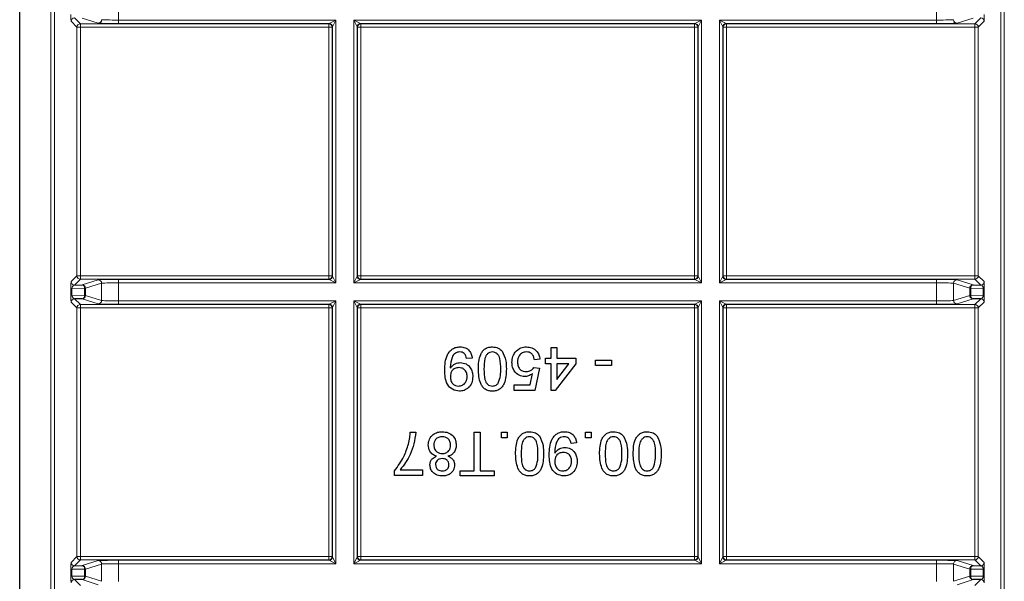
# Paper-space layout 'Blatt3' of a CAD drawing. Header units: millimetres. Extents: x 5 to 418, y 2 to 292.
# Tile 71 of 97: x 324.81 to 334.46, y 96.17 to 101.67. Entities that reach past the tile are written whole.
import ezdxf

# ---------------------------------------------------------------- set-up
doc = ezdxf.new("R2010")
doc.units = ezdxf.units.MM

psp = doc.layouts.new('Blatt3')

# ---------------------------------------------------------------- linework, layer by layer
at = {"color": 7, "linetype": 'Continuous', "lineweight": 25}
for p, q in [((324.8092, 90.4144), (324.8092, 106.8563)), ((325.3464, 99.0739), (325.4216, 99.0752)), ((334.1534, 99.0752), (334.2287, 99.0739)), ((325.4216, 98.9382), (325.3464, 98.9395)), ((334.2287, 98.9395), (334.1534, 98.9382)), ((330.018, 98.4624), (330.0729, 98.4624)), ((330.018, 98.3581), (330.018, 98.4624)), ((330.0729, 98.4624), (330.0729, 98.3581)), ((329.2442, 98.3581), (329.1893, 98.3526)), ((329.9083, 98.3471), (329.8534, 98.3417)), ((329.9631, 98.3032), (329.9631, 98.3581)), ((329.9631, 98.3581), (330.018, 98.3581)), ((330.0729, 98.3581), (330.2595, 98.3581)), ((330.2595, 98.3581), (330.2595, 98.3032)), ((329.8479, 98.2648), (329.9028, 98.2593)), ((329.9028, 98.2593), (329.8589, 98.0398)), ((330.018, 98.3032), (329.9631, 98.3032)), ((330.018, 98.0398), (330.018, 98.3032)), ((330.2595, 98.3032), (330.0564, 98.0398)), ((330.0729, 98.3032), (330.0729, 98.1491)), ((330.0729, 98.1491), (330.1917, 98.3032)), ((330.1917, 98.3032), (330.0729, 98.3032)), ((330.4516, 98.2868), (330.4516, 98.3362)), ((330.4516, 98.3362), (330.6107, 98.3362)), ((330.6107, 98.2868), (330.4516, 98.2868)), ((330.6107, 98.3362), (330.6107, 98.2868)), ((329.814, 98.0947), (329.8358, 98.2056)), ((329.6558, 98.0398), (329.6558, 98.0947)), ((329.6558, 98.0947), (329.814, 98.0947)), ((329.8589, 98.0398), (329.6558, 98.0398)), ((330.0564, 98.0398), (330.018, 98.0398)), ((328.6378, 97.6317), (328.6927, 97.6317)), ((329.2634, 97.253), (329.2634, 97.6317)), ((329.2634, 97.6317), (329.3238, 97.6317)), ((329.3238, 97.6317), (329.3238, 97.253)), ((329.5323, 97.5768), (329.5323, 97.6317)), ((329.5323, 97.6317), (329.5872, 97.6317)), ((329.5872, 97.5768), (329.5323, 97.5768)), ((329.5872, 97.6317), (329.5872, 97.5768)), ((330.3555, 97.5768), (330.3555, 97.6317)), ((330.3555, 97.6317), (330.4104, 97.6317)), ((330.4104, 97.5768), (330.3555, 97.5768)), ((330.4104, 97.6317), (330.4104, 97.5768)), ((330.2677, 97.5274), (330.2128, 97.5219)), ((328.4842, 97.2091), (328.4842, 97.2535)), ((328.7585, 97.2091), (328.4842, 97.2091)), ((328.539, 97.264), (328.7585, 97.264)), ((328.7585, 97.264), (328.7585, 97.2091)), ((329.1262, 97.2036), (329.1262, 97.253)), ((329.1262, 97.253), (329.2634, 97.253)), ((329.461, 97.2036), (329.1262, 97.2036)), ((329.3238, 97.253), (329.461, 97.253)), ((329.461, 97.253), (329.461, 97.2036)), ((325.3464, 96.3239), (325.4216, 96.3252)), ((334.1534, 96.3252), (334.2287, 96.3239)), ((325.4216, 96.1882), (325.3464, 96.1895)), ((334.2287, 96.1895), (334.1534, 96.1882))]:
    psp.add_line(p, q, dxfattribs=at)
at = {"color": 7, "linetype": 'Continuous', "lineweight": 18}
for p, q in [((325.1155, 90.6264), (325.1155, 106.8563)), ((325.1489, 106.8563), (325.1489, 90.693)), ((334.4262, 90.693), (334.4262, 106.8563)), ((334.4595, 106.8563), (334.4595, 90.6264)), ((325.7785, 101.8446), (325.7785, 101.6688)), ((333.7965, 101.6688), (333.7965, 101.8446)), ((325.3703, 101.5989), (325.3131, 101.6562)), ((325.3464, 101.6895), (325.4036, 101.6323)), ((325.4036, 101.6323), (327.8381, 101.6323)), ((325.4036, 101.5989), (325.4036, 101.6323)), ((325.5788, 101.6388), (325.4216, 101.6882)), ((325.7785, 101.6688), (325.7785, 101.6355)), ((325.7785, 101.6688), (327.908, 101.6688)), ((327.8413, 101.6355), (325.7785, 101.6355)), ((327.8381, 101.6323), (327.8413, 101.6355)), ((327.8381, 101.5989), (327.8381, 101.6323)), ((327.8413, 101.6355), (327.908, 101.6688)), ((327.908, 101.6688), (327.8746, 101.6022)), ((327.908, 101.6688), (327.908, 99.0946)), ((328.0837, 101.6688), (331.4913, 101.6688)), ((328.0837, 99.0946), (328.0837, 101.6688)), ((328.1171, 101.6022), (328.0837, 101.6688)), ((328.0837, 101.6688), (328.1504, 101.6355)), ((331.4247, 101.6355), (328.1504, 101.6355)), ((328.1504, 101.6355), (328.1536, 101.6323)), ((328.1536, 101.6323), (331.4214, 101.6323)), ((328.1536, 101.5989), (328.1536, 101.6323)), ((331.4214, 101.6323), (331.4247, 101.6355)), ((331.4214, 101.5989), (331.4214, 101.6323)), ((331.4247, 101.6355), (331.4913, 101.6688)), ((331.4913, 101.6688), (331.458, 101.6022)), ((331.4913, 101.6688), (331.4913, 99.0946)), ((331.6671, 101.6688), (333.7965, 101.6688)), ((331.6671, 99.0946), (331.6671, 101.6688)), ((331.7004, 101.6022), (331.6671, 101.6688)), ((331.6671, 101.6688), (331.7337, 101.6355)), ((331.7337, 101.6355), (331.7369, 101.6323)), ((333.7965, 101.6355), (331.7337, 101.6355)), ((331.7369, 101.6323), (334.1714, 101.6323)), ((331.7369, 101.6323), (331.7369, 101.5989)), ((333.7965, 101.6355), (333.7965, 101.6688)), ((334.1534, 101.6882), (333.9962, 101.6388)), ((334.1714, 101.6323), (334.2287, 101.6895)), ((334.1714, 101.6323), (334.1714, 101.5989)), ((334.262, 101.6562), (334.2048, 101.5989)), ((325.3703, 99.1644), (325.3703, 101.5989)), ((325.3703, 101.5989), (325.4036, 101.5989)), ((325.4036, 101.5989), (325.4036, 99.1644)), ((327.8381, 101.5989), (325.4036, 101.5989)), ((327.8381, 99.1644), (327.8381, 101.5989)), ((327.8381, 101.5989), (327.8714, 101.5989)), ((327.8746, 101.6022), (327.8714, 101.5989)), ((327.8714, 101.5989), (327.8714, 99.1644)), ((327.8746, 99.1612), (327.8746, 101.6022)), ((328.1171, 101.6022), (328.1171, 99.1612)), ((328.1203, 101.5989), (328.1171, 101.6022)), ((328.1203, 99.1644), (328.1203, 101.5989)), ((328.1203, 101.5989), (328.1536, 101.5989)), ((328.1536, 101.5989), (328.1536, 99.1644)), ((331.4214, 101.5989), (328.1536, 101.5989)), ((331.4214, 99.1644), (331.4214, 101.5989)), ((331.4214, 101.5989), (331.4548, 101.5989)), ((331.458, 101.6022), (331.4548, 101.5989)), ((331.4548, 101.5989), (331.4548, 99.1644)), ((331.458, 99.1612), (331.458, 101.6022)), ((331.7004, 101.6022), (331.7004, 99.1612)), ((331.7036, 101.5989), (331.7004, 101.6022)), ((331.7036, 99.1644), (331.7036, 101.5989)), ((331.7036, 101.5989), (331.7369, 101.5989)), ((331.7369, 101.5989), (331.7369, 99.1644)), ((334.1714, 101.5989), (331.7369, 101.5989)), ((334.1714, 99.1644), (334.1714, 101.5989)), ((334.1714, 101.5989), (334.2048, 101.5989)), ((334.2048, 101.5989), (334.2048, 99.1644)), ((325.3131, 99.1072), (325.3703, 99.1644)), ((325.4036, 99.1311), (325.3464, 99.0739)), ((325.3703, 99.1644), (325.4036, 99.1644)), ((325.4036, 99.1311), (325.4036, 99.1644)), ((325.4036, 99.1644), (327.8381, 99.1644)), ((327.8381, 99.1311), (325.4036, 99.1311)), ((325.4216, 99.0752), (325.5788, 99.1246)), ((325.7785, 99.1279), (327.8413, 99.1279)), ((325.7785, 99.0946), (325.7785, 99.1279)), ((327.8381, 99.1311), (327.8381, 99.1644)), ((327.8381, 99.1644), (327.8714, 99.1644)), ((327.8413, 99.1279), (327.8381, 99.1311)), ((327.908, 99.0946), (327.8413, 99.1279)), ((327.8714, 99.1644), (327.8746, 99.1612)), ((327.8746, 99.1612), (327.908, 99.0946)), ((328.0837, 99.0946), (328.1171, 99.1612)), ((328.1504, 99.1279), (328.0837, 99.0946)), ((328.1171, 99.1612), (328.1203, 99.1644)), ((328.1203, 99.1644), (328.1536, 99.1644)), ((328.1536, 99.1311), (328.1504, 99.1279)), ((328.1504, 99.1279), (331.4247, 99.1279)), ((328.1536, 99.1311), (328.1536, 99.1644)), ((328.1536, 99.1644), (331.4214, 99.1644)), ((331.4214, 99.1311), (328.1536, 99.1311)), ((331.4214, 99.1311), (331.4214, 99.1644)), ((331.4214, 99.1644), (331.4548, 99.1644)), ((331.4247, 99.1279), (331.4214, 99.1311)), ((331.4913, 99.0946), (331.4247, 99.1279)), ((331.4548, 99.1644), (331.458, 99.1612)), ((331.458, 99.1612), (331.4913, 99.0946)), ((331.6671, 99.0946), (331.7004, 99.1612)), ((331.7337, 99.1279), (331.6671, 99.0946)), ((331.7004, 99.1612), (331.7036, 99.1644)), ((331.7036, 99.1644), (331.7369, 99.1644)), ((331.7369, 99.1311), (331.7337, 99.1279)), ((331.7337, 99.1279), (333.7965, 99.1279)), ((331.7369, 99.1644), (331.7369, 99.1311)), ((331.7369, 99.1644), (334.1714, 99.1644)), ((334.1714, 99.1311), (331.7369, 99.1311)), ((333.7965, 99.1279), (333.7965, 99.0946)), ((333.9962, 99.1246), (334.1534, 99.0752)), ((334.1714, 99.1644), (334.1714, 99.1311)), ((334.1714, 99.1644), (334.2048, 99.1644)), ((334.2287, 99.0739), (334.1714, 99.1311)), ((334.2048, 99.1644), (334.262, 99.1072)), ((325.3114, 98.9737), (325.3114, 99.0397)), ((325.3114, 99.0397), (325.3212, 99.0397)), ((325.4452, 99.0419), (325.3212, 99.0397)), ((325.3212, 99.0397), (325.3212, 98.9737)), ((325.4452, 98.9715), (325.4452, 99.0419)), ((325.4549, 99.0419), (325.4452, 99.0419)), ((325.6121, 99.0913), (325.4549, 99.0419)), ((325.4549, 99.0419), (325.4549, 98.9715)), ((325.6121, 98.9221), (325.6121, 99.0913)), ((325.7785, 99.0946), (325.7785, 98.9188)), ((327.908, 99.0946), (325.7785, 99.0946)), ((331.4913, 99.0946), (328.0837, 99.0946)), ((333.7965, 99.0946), (331.6671, 99.0946)), ((333.7965, 98.9188), (333.7965, 99.0946)), ((334.1201, 99.0419), (333.9629, 99.0913)), ((333.9629, 99.0913), (333.9629, 98.9221)), ((334.1299, 99.0419), (334.1201, 99.0419)), ((334.1201, 98.9715), (334.1201, 99.0419)), ((334.1299, 99.0419), (334.1299, 98.9715)), ((334.2539, 99.0397), (334.1299, 99.0419)), ((334.2539, 99.0397), (334.2636, 99.0397)), ((334.2539, 98.9737), (334.2539, 99.0397)), ((334.2636, 99.0397), (334.2636, 98.9737)), ((325.3114, 98.9737), (325.3212, 98.9737)), ((325.3212, 98.9737), (325.4452, 98.9715)), ((325.3464, 98.9395), (325.4036, 98.8823)), ((325.5788, 98.8888), (325.4216, 98.9382)), ((325.4549, 98.9715), (325.4452, 98.9715)), ((325.4549, 98.9715), (325.6121, 98.9221)), ((325.7785, 98.9188), (325.7785, 98.8855)), ((325.7785, 98.9188), (327.908, 98.9188)), ((327.8413, 98.8855), (327.908, 98.9188)), ((327.908, 98.9188), (327.8746, 98.8522)), ((327.908, 98.9188), (327.908, 96.3446)), ((328.0837, 98.9188), (331.4913, 98.9188)), ((328.0837, 96.3446), (328.0837, 98.9188)), ((328.1171, 98.8522), (328.0837, 98.9188)), ((328.0837, 98.9188), (328.1504, 98.8855)), ((331.4247, 98.8855), (331.4913, 98.9188)), ((331.4913, 98.9188), (331.458, 98.8522)), ((331.4913, 98.9188), (331.4913, 96.3446)), ((331.6671, 98.9188), (333.7965, 98.9188)), ((331.6671, 96.3446), (331.6671, 98.9188)), ((331.7004, 98.8522), (331.6671, 98.9188)), ((331.6671, 98.9188), (331.7337, 98.8855)), ((333.7965, 98.8855), (333.7965, 98.9188)), ((333.9629, 98.9221), (334.1201, 98.9715)), ((334.1534, 98.9382), (333.9962, 98.8888)), ((334.1299, 98.9715), (334.1201, 98.9715)), ((334.1299, 98.9715), (334.2539, 98.9737)), ((334.1714, 98.8823), (334.2287, 98.9395)), ((334.2539, 98.9737), (334.2636, 98.9737)), ((325.3703, 98.8489), (325.3131, 98.9062)), ((325.3703, 96.4144), (325.3703, 98.8489)), ((325.3703, 98.8489), (325.4036, 98.8489)), ((325.4036, 98.8823), (327.8381, 98.8823)), ((325.4036, 98.8489), (325.4036, 98.8823)), ((325.4036, 98.8489), (325.4036, 96.4144)), ((327.8381, 98.8489), (325.4036, 98.8489)), ((327.8413, 98.8855), (325.7785, 98.8855)), ((327.8381, 98.8823), (327.8413, 98.8855)), ((327.8381, 98.8489), (327.8381, 98.8823)), ((327.8381, 96.4144), (327.8381, 98.8489)), ((327.8381, 98.8489), (327.8714, 98.8489)), ((327.8746, 98.8522), (327.8714, 98.8489)), ((327.8714, 98.8489), (327.8714, 96.4144)), ((327.8746, 96.4112), (327.8746, 98.8522)), ((328.1171, 98.8522), (328.1171, 96.4112)), ((328.1203, 98.8489), (328.1171, 98.8522)), ((328.1203, 96.4144), (328.1203, 98.8489)), ((328.1536, 98.8489), (328.1203, 98.8489)), ((331.4247, 98.8855), (328.1504, 98.8855)), ((328.1504, 98.8855), (328.1536, 98.8823)), ((328.1536, 98.8823), (331.4214, 98.8823)), ((328.1536, 98.8823), (328.1536, 98.8489)), ((328.1536, 98.8489), (328.1536, 96.4144)), ((331.4214, 98.8489), (328.1536, 98.8489)), ((331.4214, 98.8823), (331.4247, 98.8855)), ((331.4214, 98.8823), (331.4214, 98.8489)), ((331.4214, 96.4144), (331.4214, 98.8489)), ((331.4548, 98.8489), (331.4214, 98.8489)), ((331.458, 98.8522), (331.4548, 98.8489)), ((331.4548, 98.8489), (331.4548, 96.4144)), ((331.458, 96.4112), (331.458, 98.8522)), ((331.7004, 98.8522), (331.7004, 96.4112)), ((331.7036, 98.8489), (331.7004, 98.8522)), ((331.7036, 96.4144), (331.7036, 98.8489)), ((331.7036, 98.8489), (331.7369, 98.8489)), ((331.7337, 98.8855), (331.7369, 98.8823)), ((333.7965, 98.8855), (331.7337, 98.8855)), ((331.7369, 98.8823), (334.1714, 98.8823)), ((331.7369, 98.8823), (331.7369, 98.8489)), ((331.7369, 98.8489), (331.7369, 96.4144)), ((334.1714, 98.8489), (331.7369, 98.8489)), ((334.1714, 98.8823), (334.1714, 98.8489)), ((334.1714, 96.4144), (334.1714, 98.8489)), ((334.1714, 98.8489), (334.2048, 98.8489)), ((334.262, 98.9062), (334.2048, 98.8489)), ((334.2048, 98.8489), (334.2048, 96.4144)), ((325.3131, 96.3572), (325.3703, 96.4144)), ((325.3703, 96.4144), (325.4036, 96.4144)), ((325.4036, 96.3811), (325.4036, 96.4144)), ((325.4036, 96.4144), (327.8381, 96.4144)), ((327.8381, 96.3811), (327.8381, 96.4144)), ((327.8381, 96.4144), (327.8714, 96.4144)), ((327.8714, 96.4144), (327.8746, 96.4112)), ((327.8746, 96.4112), (327.908, 96.3446)), ((328.0837, 96.3446), (328.1171, 96.4112)), ((328.1171, 96.4112), (328.1203, 96.4144)), ((328.1536, 96.4144), (328.1203, 96.4144)), ((328.1536, 96.4144), (331.4214, 96.4144)), ((328.1536, 96.4144), (328.1536, 96.3811)), ((331.4214, 96.4144), (331.4214, 96.3811)), ((331.4548, 96.4144), (331.4214, 96.4144)), ((331.4548, 96.4144), (331.458, 96.4112)), ((331.458, 96.4112), (331.4913, 96.3446)), ((331.6671, 96.3446), (331.7004, 96.4112)), ((331.7004, 96.4112), (331.7036, 96.4144)), ((331.7036, 96.4144), (331.7369, 96.4144)), ((331.7369, 96.4144), (331.7369, 96.3811)), ((331.7369, 96.4144), (334.1714, 96.4144)), ((334.1714, 96.4144), (334.1714, 96.3811)), ((334.1714, 96.4144), (334.2048, 96.4144)), ((334.2048, 96.4144), (334.262, 96.3572)), ((325.4036, 96.3811), (325.3464, 96.3239)), ((327.8381, 96.3811), (325.4036, 96.3811)), ((325.4216, 96.3252), (325.5788, 96.3746)), ((325.6121, 96.3413), (325.4549, 96.2919)), ((325.6121, 96.1721), (325.6121, 96.3413)), ((325.7785, 96.3779), (327.8413, 96.3779)), ((325.7785, 96.3446), (325.7785, 96.3779)), ((325.7785, 96.3446), (325.7785, 96.1688)), ((327.908, 96.3446), (325.7785, 96.3446)), ((327.8413, 96.3779), (327.8381, 96.3811)), ((327.908, 96.3446), (327.8413, 96.3779)), ((328.1504, 96.3779), (328.0837, 96.3446)), ((331.4913, 96.3446), (328.0837, 96.3446)), ((328.1536, 96.3811), (328.1504, 96.3779)), ((328.1504, 96.3779), (331.4247, 96.3779)), ((331.4214, 96.3811), (328.1536, 96.3811)), ((331.4247, 96.3779), (331.4214, 96.3811)), ((331.4913, 96.3446), (331.4247, 96.3779)), ((331.7337, 96.3779), (331.6671, 96.3446)), ((333.7965, 96.3446), (331.6671, 96.3446)), ((331.7369, 96.3811), (331.7337, 96.3779)), ((331.7337, 96.3779), (333.7965, 96.3779)), ((334.1714, 96.3811), (331.7369, 96.3811)), ((333.7965, 96.3779), (333.7965, 96.3446)), ((333.7965, 96.1688), (333.7965, 96.3446)), ((334.1201, 96.2919), (333.9629, 96.3413)), ((333.9629, 96.3413), (333.9629, 96.1721)), ((333.9962, 96.3746), (334.1534, 96.3252)), ((334.2287, 96.3239), (334.1714, 96.3811)), ((325.3114, 96.2237), (325.3114, 96.2897)), ((325.3114, 96.2897), (325.3212, 96.2897)), ((325.3114, 96.2237), (325.3212, 96.2237)), ((325.4452, 96.2919), (325.3212, 96.2897)), ((325.3212, 96.2897), (325.3212, 96.2237)), ((325.3212, 96.2237), (325.4452, 96.2215)), ((325.4452, 96.2215), (325.4452, 96.2919)), ((325.4549, 96.2919), (325.4452, 96.2919)), ((325.4549, 96.2215), (325.4452, 96.2215)), ((325.4549, 96.2919), (325.4549, 96.2215)), ((325.4549, 96.2215), (325.6121, 96.1721)), ((333.9629, 96.1721), (334.1201, 96.2215)), ((334.1299, 96.2919), (334.1201, 96.2919)), ((334.1201, 96.2215), (334.1201, 96.2919)), ((334.1299, 96.2215), (334.1201, 96.2215)), ((334.1299, 96.2919), (334.1299, 96.2215)), ((334.2539, 96.2897), (334.1299, 96.2919)), ((334.1299, 96.2215), (334.2539, 96.2237)), ((334.2539, 96.2897), (334.2636, 96.2897)), ((334.2539, 96.2237), (334.2539, 96.2897)), ((334.2539, 96.2237), (334.2636, 96.2237)), ((334.2636, 96.2897), (334.2636, 96.2237)), ((325.3464, 96.1895), (325.4036, 96.1323)), ((325.5788, 96.1388), (325.4216, 96.1882)), ((334.1534, 96.1882), (333.9962, 96.1388)), ((334.1714, 96.1323), (334.2287, 96.1895))]:
    psp.add_line(p, q, dxfattribs=at)
for centre, radius, start, end in [((325.3464, 101.6561), 0.0333, 90.02044, 179.97956), ((325.4036, 101.5989), 0.0333, 90.02044, 179.97956), ((325.5788, 101.6721), 0.0333, 270.10474, 359.97481), ((327.8381, 101.5989), 0.0333, 0.02044, 89.97956), ((327.8413, 101.6021), 0.0333, 0.02044, 89.97956), ((328.1504, 101.6021), 0.0333, 90.02044, 179.97956), ((328.1536, 101.5989), 0.0333, 90.02044, 179.97956), ((331.4214, 101.5989), 0.0333, 0.02044, 89.97956), ((331.4246, 101.6021), 0.0333, 0.02044, 89.97956), ((331.7337, 101.6021), 0.0333, 90.02044, 179.97956), ((331.737, 101.5989), 0.0333, 90.02044, 179.97956), ((333.9963, 101.6721), 0.0333, 180.02519, 269.89526), ((334.1714, 101.5989), 0.0333, 0.02044, 89.97956), ((334.2286, 101.6561), 0.0333, 0.02044, 89.97956), ((325.4036, 99.1645), 0.0333, 180.02044, 269.97956), ((325.5788, 99.0913), 0.0333, 0.02519, 89.89526), ((327.8381, 99.1645), 0.0333, 270.02044, 359.97956), ((327.8413, 99.1612), 0.0333, 270.02044, 359.97956), ((328.1504, 99.1612), 0.0333, 180.02044, 269.97956), ((328.1536, 99.1645), 0.0333, 180.02044, 269.97956), ((331.4214, 99.1645), 0.0333, 270.02044, 359.97956), ((331.4246, 99.1612), 0.0333, 270.02044, 359.97956), ((331.7337, 99.1612), 0.0333, 180.02044, 269.97956), ((331.737, 99.1645), 0.0333, 180.02044, 269.97956), ((333.9963, 99.0913), 0.0333, 90.10474, 179.97481), ((334.1714, 99.1645), 0.0333, 270.02044, 359.97956), ((325.3464, 99.1072), 0.0333, 180.02044, 269.97956), ((325.4152, 99.0457), 0.0302, 352.77494, 77.76207), ((325.4216, 99.0419), 0.0333, 0.02519, 89.89526), ((334.1535, 99.0419), 0.0333, 90.10474, 179.97481), ((334.1598, 99.0457), 0.0302, 102.23793, 187.22506), ((334.2286, 99.1072), 0.0333, 270.02044, 359.97956), ((325.3464, 98.9061), 0.0333, 90.02044, 179.97956), ((325.4152, 98.9677), 0.0302, 282.23793, 7.22506), ((325.4216, 98.9715), 0.0333, 270.10474, 359.97481), ((325.5788, 98.9221), 0.0333, 270.10474, 359.97481), ((333.9963, 98.9221), 0.0333, 180.02519, 269.89526), ((334.1535, 98.9715), 0.0333, 180.02519, 269.89526), ((334.1598, 98.9677), 0.0302, 172.77494, 257.76207), ((334.2286, 98.9061), 0.0333, 0.02044, 89.97956), ((325.4036, 98.8489), 0.0333, 90.02044, 179.97956), ((327.8381, 98.8489), 0.0333, 0.02044, 89.97956), ((327.8413, 98.8521), 0.0333, 0.02044, 89.97956), ((328.1504, 98.8521), 0.0333, 90.02044, 179.97956), ((328.1536, 98.8489), 0.0333, 90.02044, 179.97956), ((331.4214, 98.8489), 0.0333, 0.02044, 89.97956), ((331.4246, 98.8521), 0.0333, 0.02044, 89.97956), ((331.7337, 98.8521), 0.0333, 90.02044, 179.97956), ((331.737, 98.8489), 0.0333, 90.02044, 179.97956), ((334.1714, 98.8489), 0.0333, 0.02044, 89.97956), ((325.4036, 96.4145), 0.0333, 180.02044, 269.97956), ((327.8381, 96.4145), 0.0333, 270.02044, 359.97956), ((327.8413, 96.4112), 0.0333, 270.02044, 359.97956), ((328.1504, 96.4112), 0.0333, 180.02044, 269.97956), ((328.1536, 96.4145), 0.0333, 180.02044, 269.97956), ((331.4214, 96.4145), 0.0333, 270.02044, 359.97956), ((331.4246, 96.4112), 0.0333, 270.02044, 359.97956), ((331.7337, 96.4112), 0.0333, 180.02044, 269.97956), ((331.737, 96.4145), 0.0333, 180.02044, 269.97956), ((334.1714, 96.4145), 0.0333, 270.02044, 359.97956), ((325.3464, 96.3572), 0.0333, 180.02044, 269.97956), ((325.4152, 96.2957), 0.0302, 352.77494, 77.76207), ((325.4216, 96.2919), 0.0333, 0.02519, 89.89526), ((325.5788, 96.3413), 0.0333, 0.02519, 89.89526), ((333.9963, 96.3413), 0.0333, 90.10474, 179.97481), ((334.1535, 96.2919), 0.0333, 90.10474, 179.97481), ((334.1598, 96.2957), 0.0302, 102.23793, 187.22506), ((334.2286, 96.3572), 0.0333, 270.02044, 359.97956), ((325.4152, 96.2177), 0.0302, 282.23793, 7.22506), ((325.4216, 96.2215), 0.0333, 270.10474, 359.97481), ((334.1535, 96.2215), 0.0333, 180.02519, 269.89526), ((334.1598, 96.2177), 0.0302, 172.77494, 257.76207), ((325.3464, 96.1561), 0.0333, 90.02044, 179.97956), ((334.2286, 96.1561), 0.0333, 0.02044, 89.97956)]:
    psp.add_arc(centre, radius, start, end, dxfattribs=at)
for centre, major_axis, ratio, start_param, end_param in [((325.3131, 101.7228), (0, 0.0667), 0.025118, 1.558009, 3.116464), ((334.262, 101.7228), (0, 0.0667), 0.025118, 3.166721, 4.725177), ((325.7785, 101.639), (0.2, 0), 0.017455, 3.197091, 4.712389), ((325.7785, 101.6723), (0.1667, 0), 0.020946, 3.197091, 4.712389), ((333.7965, 101.6723), (0.1667, 0), 0.020946, 4.712389, 6.227687), ((333.7965, 101.639), (0.2, 0), 0.017455, 4.712389, 6.227687), ((325.7785, 99.1244), (0.2, 0), 0.017455, 1.570796, 3.086094), ((333.7965, 99.1244), (0.2, 0), 0.017455, 0.055499, 1.570796), ((325.3131, 99.0406), (0, 0.0667), 0.025118, 0.025129, 1.583584), ((325.3464, 99.0406), (0.0022, 0.0333), 0.755078, 0.087257, 1.645712), ((325.7785, 99.0911), (0.1667, 0), 0.020946, 1.570796, 3.086094), ((333.7965, 99.0911), (0.1667, 0), 0.020946, 0.055499, 1.570796), ((334.2286, 99.0406), (-0.0022, 0.0333), 0.755078, 4.637473, 6.195928), ((334.262, 99.0406), (0, 0.0667), 0.025118, 4.699601, 6.258057), ((325.3131, 98.9728), (0, 0.0667), 0.025118, 1.558009, 3.116464), ((325.3464, 98.9728), (-0.0022, 0.0333), 0.755078, 1.49588, 3.054336), ((325.7785, 98.9223), (0.1667, 0), 0.020946, 3.197091, 4.712389), ((333.7965, 98.9223), (0.1667, 0), 0.020946, 4.712389, 6.227687), ((334.2286, 98.9728), (0.0022, 0.0333), 0.755078, 3.22885, 4.787305), ((334.262, 98.9728), (0, 0.0667), 0.025118, 3.166721, 4.725177), ((325.7785, 98.889), (0.2, 0), 0.017455, 3.197091, 4.712389), ((333.7965, 98.889), (0.2, 0), 0.017455, 4.712389, 6.227687), ((325.3131, 96.2906), (0, 0.0667), 0.025118, 0.025129, 1.583584), ((325.3464, 96.2906), (0.0022, 0.0333), 0.755078, 0.087257, 1.645712), ((325.7785, 96.3744), (0.2, 0), 0.017455, 1.570796, 3.086094), ((325.7785, 96.3411), (0.1667, 0), 0.020946, 1.570796, 3.086094), ((333.7965, 96.3744), (0.2, 0), 0.017455, 0.055499, 1.570796), ((333.7965, 96.3411), (0.1667, 0), 0.020946, 0.055499, 1.570796), ((334.2286, 96.2906), (-0.0022, 0.0333), 0.755078, 4.637473, 6.195928), ((334.262, 96.2906), (0, 0.0667), 0.025118, 4.699601, 6.258057), ((325.3131, 96.2228), (0, 0.0667), 0.025118, 1.558009, 3.116464), ((325.3464, 96.2228), (-0.0022, 0.0333), 0.755078, 1.49588, 3.054336), ((334.2286, 96.2228), (0.0022, 0.0333), 0.755078, 3.22885, 4.787305), ((334.262, 96.2228), (0, 0.0667), 0.025118, 3.166721, 4.725177)]:
    psp.add_ellipse(centre, major_axis=major_axis, ratio=ratio, start_param=start_param, end_param=end_param, dxfattribs=at)
at = {"color": 7, "linetype": 'Continuous', "lineweight": 25}
for points, knots in [([(328.9753, 98.2397), (328.9772, 98.2924), (328.9795, 98.3584), (329.0218, 98.4239), (329.0514, 98.4494), (329.0873, 98.4654), (329.1131, 98.467), (329.126, 98.4679)], [0, 0, 0, 0, 0.498572, 0.624002, 0.749303, 0.874592, 1, 1, 1, 1]), ([(329.126, 98.4679), (329.1428, 98.4664), (329.1763, 98.4636), (329.2154, 98.4346), (329.2373, 98.397), (329.2419, 98.3711), (329.2442, 98.3581)], [0, 0, 0, 0, 0.279933, 0.558942, 0.779251, 1, 1, 1, 1]), ([(329.3046, 98.2513), (329.3063, 98.3006), (329.3083, 98.3623), (329.3446, 98.4259), (329.3713, 98.4512), (329.4055, 98.4658), (329.4297, 98.4672), (329.4418, 98.4679)], [0, 0, 0, 0, 0.499098, 0.624459, 0.749555, 0.874663, 1, 1, 1, 1]), ([(329.4418, 98.4679), (329.4624, 98.4661), (329.4992, 98.4629), (329.5257, 98.4377), (329.5374, 98.4266)], [0, 0, 0, 0, 0.559716, 1, 1, 1, 1]), ([(329.6666, 98.4159), (329.6836, 98.4329), (329.7141, 98.4632), (329.7565, 98.4664), (329.7753, 98.4679)], [0, 0, 0, 0, 0.558446, 1, 1, 1, 1]), ([(329.7753, 98.4679), (329.794, 98.4663), (329.8314, 98.4632), (329.8752, 98.4318), (329.9012, 98.3906), (329.9059, 98.3617), (329.9083, 98.3471)], [0, 0, 0, 0, 0.280029, 0.559276, 0.779435, 1, 1, 1, 1]), ([(329.1231, 98.4185), (329.1149, 98.4179), (329.0984, 98.4166), (329.0758, 98.4054), (329.0577, 98.3881), (329.0365, 98.343), (329.0328, 98.3018), (329.0299, 98.2688)], [0, 0, 0, 0, 0.125176, 0.250315, 0.375343, 0.500623, 1, 1, 1, 1]), ([(329.1893, 98.3526), (329.1873, 98.3621), (329.1833, 98.3809), (329.1682, 98.4041), (329.1459, 98.4169), (329.1308, 98.4179), (329.1231, 98.4185)], [0, 0, 0, 0, 0.280711, 0.55976, 0.779657, 1, 1, 1, 1]), ([(329.4418, 98.4185), (329.4331, 98.4176), (329.4156, 98.4157), (329.3938, 98.4001), (329.3772, 98.3797), (329.3605, 98.3297), (329.3599, 98.286), (329.3595, 98.2511)], [0, 0, 0, 0, 0.124658, 0.249391, 0.374377, 0.49959, 1, 1, 1, 1]), ([(329.5241, 98.2511), (329.5237, 98.286), (329.5231, 98.3297), (329.5065, 98.3798), (329.4898, 98.4002), (329.468, 98.4158), (329.4505, 98.4176), (329.4418, 98.4185)], [0, 0, 0, 0, 0.500363, 0.625568, 0.750538, 0.875304, 1, 1, 1, 1]), ([(329.5374, 98.4266), (329.552, 98.3955), (329.5782, 98.3398), (329.5787, 98.2784), (329.579, 98.2513)], [0, 0, 0, 0, 0.557973, 1, 1, 1, 1]), ([(329.6339, 98.3156), (329.6354, 98.3359), (329.6381, 98.3722), (329.6579, 98.4026), (329.6666, 98.4159)], [0, 0, 0, 0, 0.559761, 1, 1, 1, 1]), ([(329.7749, 98.4185), (329.7609, 98.417), (329.7328, 98.4142), (329.7039, 98.385), (329.6905, 98.3516), (329.6893, 98.3298), (329.6887, 98.3188)], [0, 0, 0, 0, 0.279515, 0.558288, 0.778902, 1, 1, 1, 1]), ([(329.8534, 98.3417), (329.8511, 98.3528), (329.8466, 98.3751), (329.8281, 98.4022), (329.8018, 98.4166), (329.7839, 98.4179), (329.7749, 98.4185)], [0, 0, 0, 0, 0.2807138, 0.5599263, 0.7796221, 1, 1, 1, 1]), ([(329.0299, 98.2688), (329.03, 98.2668), (329.03, 98.2633), (329.0301, 98.2598), (329.0302, 98.2583)], [0, 0, 0, 0, 0.559998, 1, 1, 1, 1]), ([(329.0302, 98.2583), (329.0448, 98.2757), (329.0708, 98.3068), (329.1106, 98.312), (329.1282, 98.3142)], [0, 0, 0, 0, 0.559102, 1, 1, 1, 1]), ([(329.1115, 98.2648), (329.0987, 98.2634), (329.0731, 98.2606), (329.0452, 98.2357), (329.0319, 98.2053), (329.0308, 98.1852), (329.0302, 98.1752)], [0, 0, 0, 0, 0.27953, 0.558704, 0.779022, 1, 1, 1, 1]), ([(329.1948, 98.1793), (329.1938, 98.192), (329.1916, 98.2172), (329.17, 98.2467), (329.1412, 98.2628), (329.1214, 98.2641), (329.1115, 98.2648)], [0, 0, 0, 0, 0.280152, 0.559372, 0.779383, 1, 1, 1, 1]), ([(329.1282, 98.3142), (329.1475, 98.3116), (329.186, 98.3063), (329.2263, 98.2672), (329.2471, 98.2218), (329.2488, 98.1916), (329.2497, 98.1764)], [0, 0, 0, 0, 0.279011, 0.558567, 0.779057, 1, 1, 1, 1]), ([(329.4418, 98.0343), (329.4297, 98.0351), (329.4054, 98.0367), (329.3714, 98.0512), (329.3441, 98.0761), (329.3101, 98.141), (329.307, 98.2023), (329.3046, 98.2513)], [0, 0, 0, 0, 0.125394, 0.250633, 0.375698, 0.501106, 1, 1, 1, 1]), ([(329.3595, 98.2511), (329.3599, 98.216), (329.3604, 98.1722), (329.3775, 98.1222), (329.394, 98.1016), (329.4161, 98.0862), (329.4336, 98.0845), (329.4424, 98.0837)], [0, 0, 0, 0, 0.500379, 0.625559, 0.750527, 0.875236, 1, 1, 1, 1]), ([(329.579, 98.2513), (329.5773, 98.2019), (329.5753, 98.1401), (329.539, 98.0764), (329.5123, 98.0511), (329.4781, 98.0365), (329.4539, 98.0351), (329.4418, 98.0343)], [0, 0, 0, 0, 0.4991413, 0.6245026, 0.7495881, 0.8746715, 1, 1, 1, 1]), ([(329.4993, 98.1131), (329.5082, 98.138), (329.5242, 98.1828), (329.5241, 98.2302), (329.5241, 98.2511)], [0, 0, 0, 0, 0.558062, 1, 1, 1, 1]), ([(329.7595, 98.177), (329.7399, 98.1796), (329.7007, 98.1847), (329.6592, 98.2238), (329.6368, 98.2694), (329.6349, 98.3002), (329.6339, 98.3156)], [0, 0, 0, 0, 0.279164, 0.558692, 0.779129, 1, 1, 1, 1]), ([(329.6887, 98.3188), (329.6896, 98.3054), (329.6913, 98.2786), (329.7116, 98.2451), (329.743, 98.2283), (329.7641, 98.227), (329.7747, 98.2264)], [0, 0, 0, 0, 0.280653, 0.559595, 0.77929, 1, 1, 1, 1]), ([(329.7747, 98.2264), (329.7827, 98.2268), (329.7989, 98.2276), (329.8263, 98.2387), (329.8397, 98.2549), (329.8479, 98.2648)], [0, 0, 0, 0, 0.280886, 0.561154, 1, 1, 1, 1]), ([(329.1185, 98.0343), (329.0949, 98.0379), (329.0476, 98.0449), (328.9791, 98.1187), (328.9768, 98.1913), (328.9753, 98.2397)], [0, 0, 0, 0, 0.2499372, 0.4998912, 1, 1, 1, 1]), ([(329.0302, 98.1752), (329.031, 98.1624), (329.0327, 98.1368), (329.0517, 98.1052), (329.0799, 98.0863), (329.1, 98.0846), (329.1101, 98.0837)], [0, 0, 0, 0, 0.2806363, 0.5598774, 0.7796967, 1, 1, 1, 1]), ([(329.1101, 98.0837), (329.1236, 98.0854), (329.1505, 98.0887), (329.1785, 98.1162), (329.193, 98.1477), (329.1942, 98.1688), (329.1948, 98.1793)], [0, 0, 0, 0, 0.279282, 0.558552, 0.779069, 1, 1, 1, 1]), ([(329.2497, 98.1764), (329.2481, 98.156), (329.2449, 98.1154), (329.2114, 98.0673), (329.1664, 98.0385), (329.1345, 98.0357), (329.1185, 98.0343)], [0, 0, 0, 0, 0.280263, 0.559623, 0.779715, 1, 1, 1, 1]), ([(329.8358, 98.2056), (329.8228, 98.1966), (329.7996, 98.1807), (329.7718, 98.1781), (329.7595, 98.177)], [0, 0, 0, 0, 0.559922, 1, 1, 1, 1]), ([(329.4424, 98.0837), (329.455, 98.0855), (329.4777, 98.0886), (329.4927, 98.1056), (329.4993, 98.1131)], [0, 0, 0, 0, 0.55834, 1, 1, 1, 1]), ([(328.6927, 97.6317), (328.68, 97.5561), (328.6574, 97.4209), (328.5753, 97.312), (328.539, 97.264)], [0, 0, 0, 0, 0.559334, 1, 1, 1, 1]), ([(328.6189, 97.5153), (328.624, 97.5368), (328.6332, 97.5751), (328.6364, 97.6144), (328.6378, 97.6317)], [0, 0, 0, 0, 0.55991, 1, 1, 1, 1]), ([(328.8134, 97.5071), (328.8157, 97.527), (328.8203, 97.5667), (328.8578, 97.6105), (328.9039, 97.6341), (328.935, 97.6361), (328.9506, 97.6372)], [0, 0, 0, 0, 0.279544, 0.559037, 0.77925, 1, 1, 1, 1]), ([(328.9502, 97.5878), (328.9379, 97.5868), (328.9135, 97.5849), (328.8854, 97.5631), (328.8705, 97.535), (328.869, 97.5159), (328.8683, 97.5063)], [0, 0, 0, 0, 0.280184, 0.559148, 0.779371, 1, 1, 1, 1]), ([(329.0329, 97.5046), (329.0318, 97.517), (329.0296, 97.5416), (329.0084, 97.571), (328.9792, 97.5849), (328.9599, 97.5868), (328.9502, 97.5878)], [0, 0, 0, 0, 0.280425, 0.558545, 0.779278, 1, 1, 1, 1]), ([(328.9506, 97.6372), (328.9707, 97.6355), (329.0107, 97.6321), (329.0568, 97.5974), (329.084, 97.5527), (329.0865, 97.5214), (329.0878, 97.5056)], [0, 0, 0, 0, 0.280155, 0.559338, 0.779502, 1, 1, 1, 1]), ([(329.6695, 97.4206), (329.6712, 97.4699), (329.6733, 97.5316), (329.7095, 97.5952), (329.7363, 97.6205), (329.7704, 97.6351), (329.7946, 97.6365), (329.8067, 97.6372)], [0, 0, 0, 0, 0.499098, 0.624459, 0.749555, 0.874663, 1, 1, 1, 1]), ([(329.8067, 97.5878), (329.798, 97.5869), (329.7806, 97.585), (329.7587, 97.5694), (329.7421, 97.549), (329.7254, 97.499), (329.7248, 97.4553), (329.7244, 97.4204)], [0, 0, 0, 0, 0.124658, 0.249391, 0.374377, 0.49959, 1, 1, 1, 1]), ([(329.8067, 97.6372), (329.8273, 97.6354), (329.8641, 97.6322), (329.8907, 97.607), (329.9023, 97.5959)], [0, 0, 0, 0, 0.559716, 1, 1, 1, 1]), ([(329.889, 97.4204), (329.8886, 97.4553), (329.8881, 97.499), (329.8714, 97.5491), (329.8547, 97.5695), (329.8329, 97.5851), (329.8155, 97.5869), (329.8067, 97.5878)], [0, 0, 0, 0, 0.500363, 0.625568, 0.750538, 0.875304, 1, 1, 1, 1]), ([(329.9023, 97.5959), (329.9169, 97.5648), (329.9431, 97.5091), (329.9437, 97.4477), (329.9439, 97.4206)], [0, 0, 0, 0, 0.557973, 1, 1, 1, 1]), ([(329.9988, 97.409), (330.0007, 97.4617), (330.003, 97.5277), (330.0453, 97.5932), (330.0748, 97.6187), (330.1108, 97.6347), (330.1366, 97.6363), (330.1495, 97.6372)], [0, 0, 0, 0, 0.498572, 0.624002, 0.749303, 0.874592, 1, 1, 1, 1]), ([(330.1466, 97.5878), (330.1384, 97.5872), (330.1219, 97.5859), (330.0993, 97.5747), (330.0812, 97.5574), (330.0599, 97.5123), (330.0563, 97.4711), (330.0534, 97.4381)], [0, 0, 0, 0, 0.125176, 0.250315, 0.375343, 0.500623, 1, 1, 1, 1]), ([(330.2128, 97.5219), (330.2108, 97.5314), (330.2068, 97.5502), (330.1916, 97.5734), (330.1694, 97.5862), (330.1542, 97.5872), (330.1466, 97.5878)], [0, 0, 0, 0, 0.280711, 0.55976, 0.779657, 1, 1, 1, 1]), ([(330.1495, 97.6372), (330.1663, 97.6357), (330.1998, 97.6329), (330.2389, 97.6039), (330.2608, 97.5663), (330.2654, 97.5404), (330.2677, 97.5274)], [0, 0, 0, 0, 0.279933, 0.558942, 0.779251, 1, 1, 1, 1]), ([(330.4927, 97.4206), (330.4944, 97.4699), (330.4965, 97.5316), (330.5327, 97.5952), (330.5595, 97.6205), (330.5936, 97.6351), (330.6178, 97.6365), (330.6299, 97.6372)], [0, 0, 0, 0, 0.499098, 0.624459, 0.749555, 0.874663, 1, 1, 1, 1]), ([(330.6299, 97.5878), (330.6212, 97.5869), (330.6037, 97.585), (330.5819, 97.5694), (330.5653, 97.549), (330.5486, 97.499), (330.548, 97.4553), (330.5476, 97.4204)], [0, 0, 0, 0, 0.124658, 0.249391, 0.374377, 0.49959, 1, 1, 1, 1]), ([(330.6299, 97.6372), (330.6505, 97.6354), (330.6873, 97.6322), (330.7138, 97.607), (330.7255, 97.5959)], [0, 0, 0, 0, 0.559716, 1, 1, 1, 1]), ([(330.7122, 97.4204), (330.7118, 97.4553), (330.7112, 97.499), (330.6946, 97.5491), (330.6779, 97.5695), (330.6561, 97.5851), (330.6386, 97.5869), (330.6299, 97.5878)], [0, 0, 0, 0, 0.500363, 0.625568, 0.750538, 0.875304, 1, 1, 1, 1]), ([(330.7255, 97.5959), (330.7401, 97.5648), (330.7663, 97.5091), (330.7669, 97.4477), (330.7671, 97.4206)], [0, 0, 0, 0, 0.557973, 1, 1, 1, 1]), ([(330.822, 97.4206), (330.8237, 97.4699), (330.8257, 97.5316), (330.862, 97.5952), (330.8887, 97.6205), (330.9229, 97.6351), (330.9471, 97.6365), (330.9592, 97.6372)], [0, 0, 0, 0, 0.499098, 0.624459, 0.749555, 0.874663, 1, 1, 1, 1]), ([(330.9592, 97.5878), (330.9505, 97.5869), (330.933, 97.585), (330.9112, 97.5694), (330.8946, 97.549), (330.8778, 97.499), (330.8773, 97.4553), (330.8769, 97.4204)], [0, 0, 0, 0, 0.124658, 0.249391, 0.374377, 0.49959, 1, 1, 1, 1]), ([(330.9592, 97.6372), (330.9798, 97.6354), (331.0166, 97.6322), (331.0431, 97.607), (331.0548, 97.5959)], [0, 0, 0, 0, 0.559716, 1, 1, 1, 1]), ([(331.0415, 97.4204), (331.0411, 97.4553), (331.0405, 97.499), (331.0239, 97.5491), (331.0072, 97.5695), (330.9854, 97.5851), (330.9679, 97.5869), (330.9592, 97.5878)], [0, 0, 0, 0, 0.500363, 0.625568, 0.750538, 0.875304, 1, 1, 1, 1]), ([(331.0548, 97.5959), (331.0694, 97.5648), (331.0955, 97.5091), (331.0961, 97.4477), (331.0964, 97.4206)], [0, 0, 0, 0, 0.557973, 1, 1, 1, 1]), ([(328.4842, 97.2535), (328.5166, 97.2987), (328.5745, 97.3795), (328.6053, 97.4738), (328.6189, 97.5153)], [0, 0, 0, 0, 0.559646, 1, 1, 1, 1]), ([(328.8933, 97.3969), (328.8807, 97.4021), (328.8554, 97.4126), (328.8208, 97.45), (328.8162, 97.4855), (328.8134, 97.5071)], [0, 0, 0, 0, 0.281211, 0.561725, 1, 1, 1, 1]), ([(328.8683, 97.5063), (328.8695, 97.4939), (328.8719, 97.4691), (328.8938, 97.4403), (328.9226, 97.4251), (328.9421, 97.4238), (328.9518, 97.4232)], [0, 0, 0, 0, 0.279973, 0.559252, 0.779328, 1, 1, 1, 1]), ([(328.9518, 97.4232), (328.964, 97.4242), (328.9883, 97.4262), (329.0158, 97.4483), (329.0308, 97.4761), (329.0322, 97.4951), (329.0329, 97.5046)], [0, 0, 0, 0, 0.28012, 0.558965, 0.779254, 1, 1, 1, 1]), ([(329.0878, 97.5056), (329.0868, 97.4918), (329.0849, 97.4643), (329.0652, 97.43), (329.0375, 97.4071), (329.0168, 97.4003), (329.0065, 97.3969)], [0, 0, 0, 0, 0.280158, 0.559469, 0.779572, 1, 1, 1, 1]), ([(330.0537, 97.4276), (330.0682, 97.445), (330.0943, 97.4761), (330.1341, 97.4813), (330.1517, 97.4835)], [0, 0, 0, 0, 0.559102, 1, 1, 1, 1]), ([(330.1517, 97.4835), (330.1709, 97.4809), (330.2095, 97.4756), (330.2497, 97.4365), (330.2706, 97.3911), (330.2723, 97.3609), (330.2732, 97.3457)], [0, 0, 0, 0, 0.279011, 0.558567, 0.779057, 1, 1, 1, 1]), ([(328.8299, 97.313), (328.8308, 97.3235), (328.8327, 97.3446), (328.8533, 97.378), (328.8782, 97.3897), (328.8933, 97.3969)], [0, 0, 0, 0, 0.280632, 0.560798, 1, 1, 1, 1]), ([(328.9501, 97.3738), (328.9408, 97.3732), (328.9221, 97.3721), (328.8998, 97.3571), (328.8867, 97.3364), (328.8854, 97.3217), (328.8848, 97.3144)], [0, 0, 0, 0, 0.2804427, 0.5592108, 0.7795922, 1, 1, 1, 1]), ([(329.0165, 97.3119), (329.0155, 97.3215), (329.0136, 97.3407), (328.9957, 97.3624), (328.9727, 97.3727), (328.9577, 97.3734), (328.9501, 97.3738)], [0, 0, 0, 0, 0.279753, 0.558691, 0.778966, 1, 1, 1, 1]), ([(329.0065, 97.3969), (329.0165, 97.3928), (329.0364, 97.3845), (329.0581, 97.3626), (329.0698, 97.337), (329.0708, 97.3201), (329.0714, 97.3116)], [0, 0, 0, 0, 0.280224, 0.559448, 0.779606, 1, 1, 1, 1]), ([(329.8067, 97.2036), (329.7946, 97.2044), (329.7704, 97.206), (329.7363, 97.2205), (329.7091, 97.2454), (329.6751, 97.3103), (329.672, 97.3716), (329.6695, 97.4206)], [0, 0, 0, 0, 0.125394, 0.250633, 0.375698, 0.501106, 1, 1, 1, 1]), ([(329.7244, 97.4204), (329.7248, 97.3853), (329.7253, 97.3415), (329.7425, 97.2915), (329.7589, 97.2709), (329.781, 97.2555), (329.7986, 97.2538), (329.8073, 97.253)], [0, 0, 0, 0, 0.500379, 0.625559, 0.750527, 0.875236, 1, 1, 1, 1]), ([(329.9439, 97.4206), (329.9423, 97.3712), (329.9402, 97.3094), (329.9039, 97.2457), (329.8772, 97.2204), (329.8431, 97.2058), (329.8189, 97.2044), (329.8067, 97.2036)], [0, 0, 0, 0, 0.499141, 0.624503, 0.749588, 0.874672, 1, 1, 1, 1]), ([(329.8643, 97.2824), (329.8732, 97.3073), (329.8892, 97.3521), (329.8891, 97.3995), (329.889, 97.4204)], [0, 0, 0, 0, 0.558062, 1, 1, 1, 1]), ([(330.142, 97.2036), (330.1184, 97.2072), (330.0711, 97.2142), (330.0026, 97.288), (330.0003, 97.3606), (329.9988, 97.409)], [0, 0, 0, 0, 0.249937, 0.499891, 1, 1, 1, 1]), ([(330.0534, 97.4381), (330.0535, 97.4361), (330.0535, 97.4326), (330.0536, 97.4291), (330.0537, 97.4276)], [0, 0, 0, 0, 0.559998, 1, 1, 1, 1]), ([(330.135, 97.4341), (330.1222, 97.4327), (330.0966, 97.4299), (330.0687, 97.405), (330.0554, 97.3746), (330.0542, 97.3545), (330.0537, 97.3445)], [0, 0, 0, 0, 0.27953, 0.558704, 0.779022, 1, 1, 1, 1]), ([(330.2183, 97.3486), (330.2172, 97.3613), (330.2151, 97.3865), (330.1935, 97.416), (330.1647, 97.4321), (330.1449, 97.4335), (330.135, 97.4341)], [0, 0, 0, 0, 0.280152, 0.559372, 0.779383, 1, 1, 1, 1]), ([(330.6299, 97.2036), (330.6178, 97.2044), (330.5936, 97.206), (330.5595, 97.2205), (330.5322, 97.2454), (330.4982, 97.3103), (330.4952, 97.3716), (330.4927, 97.4206)], [0, 0, 0, 0, 0.125394, 0.250633, 0.375698, 0.501106, 1, 1, 1, 1]), ([(330.5476, 97.4204), (330.548, 97.3853), (330.5485, 97.3415), (330.5657, 97.2915), (330.5821, 97.2709), (330.6042, 97.2555), (330.6217, 97.2538), (330.6305, 97.253)], [0, 0, 0, 0, 0.5003787, 0.6255594, 0.7505268, 0.875236, 1, 1, 1, 1]), ([(330.7671, 97.4206), (330.7655, 97.3712), (330.7634, 97.3094), (330.7271, 97.2457), (330.7004, 97.2204), (330.6663, 97.2058), (330.642, 97.2044), (330.6299, 97.2036)], [0, 0, 0, 0, 0.499141, 0.624503, 0.749588, 0.874672, 1, 1, 1, 1]), ([(330.6874, 97.2824), (330.6964, 97.3073), (330.7124, 97.3521), (330.7123, 97.3995), (330.7122, 97.4204)], [0, 0, 0, 0, 0.558062, 1, 1, 1, 1]), ([(330.9592, 97.2036), (330.9471, 97.2044), (330.9228, 97.206), (330.8888, 97.2205), (330.8615, 97.2454), (330.8275, 97.3103), (330.8244, 97.3716), (330.822, 97.4206)], [0, 0, 0, 0, 0.125394, 0.250633, 0.375698, 0.501106, 1, 1, 1, 1]), ([(330.8769, 97.4204), (330.8773, 97.3853), (330.8778, 97.3415), (330.8949, 97.2915), (330.9114, 97.2709), (330.9335, 97.2555), (330.951, 97.2538), (330.9598, 97.253)], [0, 0, 0, 0, 0.500379, 0.625559, 0.750527, 0.875236, 1, 1, 1, 1]), ([(331.0964, 97.4206), (331.0947, 97.3712), (331.0927, 97.3094), (331.0564, 97.2457), (331.0297, 97.2204), (330.9955, 97.2058), (330.9713, 97.2044), (330.9592, 97.2036)], [0, 0, 0, 0, 0.499141, 0.624503, 0.749588, 0.874672, 1, 1, 1, 1]), ([(331.0167, 97.2824), (331.0256, 97.3073), (331.0416, 97.3521), (331.0415, 97.3995), (331.0415, 97.4204)], [0, 0, 0, 0, 0.558062, 1, 1, 1, 1]), ([(328.9513, 97.2036), (328.9341, 97.205), (328.8998, 97.2076), (328.8592, 97.2354), (328.8338, 97.2726), (328.8312, 97.2995), (328.8299, 97.313)], [0, 0, 0, 0, 0.280359, 0.559715, 0.779841, 1, 1, 1, 1]), ([(328.8848, 97.3144), (328.8859, 97.3049), (328.8881, 97.286), (328.906, 97.2649), (328.9283, 97.2543), (328.9432, 97.2535), (328.9506, 97.253)], [0, 0, 0, 0, 0.279734, 0.559144, 0.779264, 1, 1, 1, 1]), ([(328.9506, 97.253), (328.9599, 97.2536), (328.9785, 97.2549), (329.0008, 97.2697), (329.0143, 97.29), (329.0157, 97.3046), (329.0165, 97.3119)], [0, 0, 0, 0, 0.280336, 0.559284, 0.779633, 1, 1, 1, 1]), ([(329.0714, 97.3116), (329.0692, 97.2946), (329.0648, 97.2607), (329.0312, 97.2245), (328.9912, 97.206), (328.9646, 97.2044), (328.9513, 97.2036)], [0, 0, 0, 0, 0.279214, 0.558623, 0.779057, 1, 1, 1, 1]), ([(329.8073, 97.253), (329.82, 97.2548), (329.8426, 97.2579), (329.8576, 97.2749), (329.8643, 97.2824)], [0, 0, 0, 0, 0.55834, 1, 1, 1, 1]), ([(330.0537, 97.3445), (330.0545, 97.3317), (330.0562, 97.3061), (330.0752, 97.2745), (330.1034, 97.2556), (330.1235, 97.2539), (330.1336, 97.253)], [0, 0, 0, 0, 0.280636, 0.559877, 0.779697, 1, 1, 1, 1]), ([(330.1336, 97.253), (330.1471, 97.2547), (330.174, 97.258), (330.202, 97.2855), (330.2165, 97.317), (330.2177, 97.3381), (330.2183, 97.3486)], [0, 0, 0, 0, 0.279282, 0.558552, 0.779069, 1, 1, 1, 1]), ([(330.2732, 97.3457), (330.2716, 97.3253), (330.2684, 97.2847), (330.2349, 97.2366), (330.1899, 97.2078), (330.158, 97.205), (330.142, 97.2036)], [0, 0, 0, 0, 0.280263, 0.559623, 0.779715, 1, 1, 1, 1]), ([(330.6305, 97.253), (330.6432, 97.2548), (330.6658, 97.2579), (330.6808, 97.2749), (330.6874, 97.2824)], [0, 0, 0, 0, 0.55834, 1, 1, 1, 1]), ([(330.9598, 97.253), (330.9724, 97.2548), (330.9951, 97.2579), (331.0101, 97.2749), (331.0167, 97.2824)], [0, 0, 0, 0, 0.55834, 1, 1, 1, 1])]:
    psp.add_open_spline(points, degree=3, knots=knots, dxfattribs=at)

doc.saveas('drawing.dxf')
